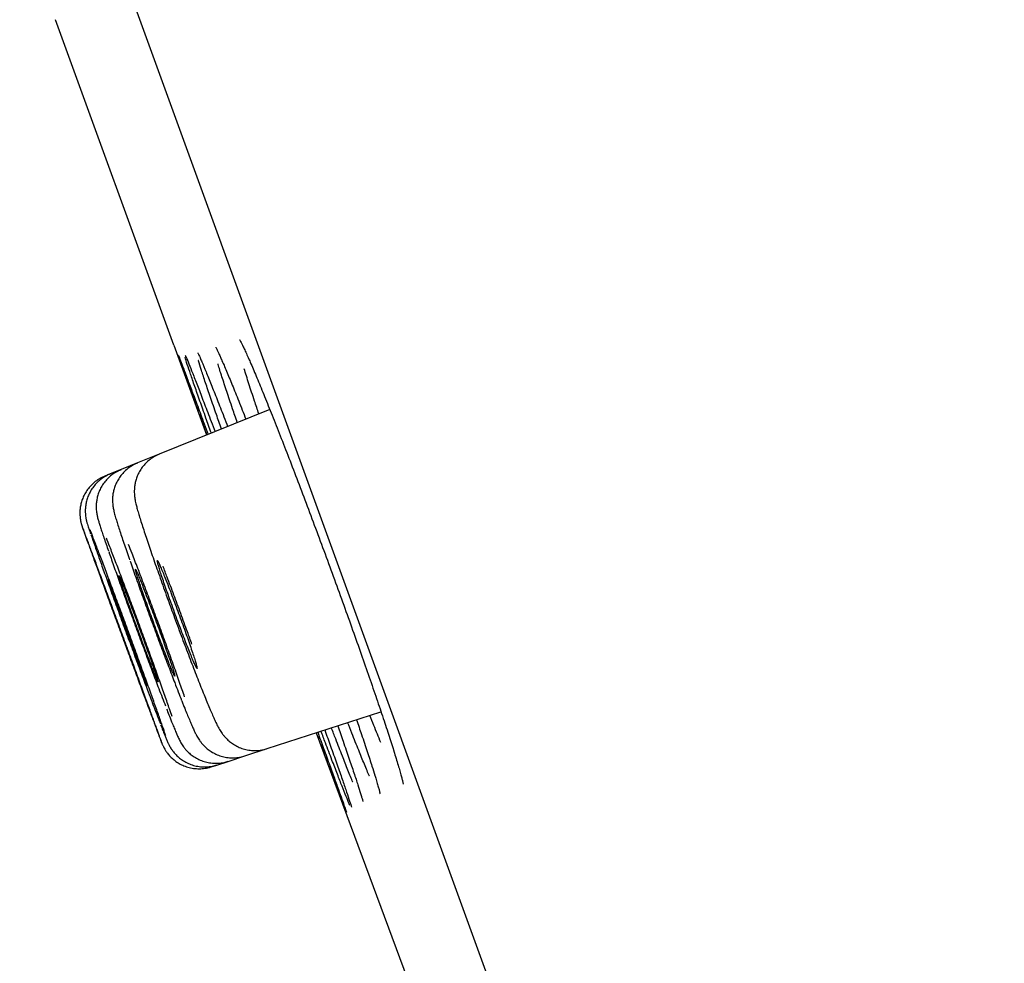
# Model space of a CAD drawing. Header units: millimetres. Extents: x 8 to 1095, y 12 to 2372.
# Tile 49 of 89: x 80 to 90, y 2247 to 2256. Entities that reach past the tile are written whole.
import ezdxf

# ---------------------------------------------------------------- set-up
doc = ezdxf.new("R2010")
doc.units = ezdxf.units.MM

msp = doc.modelspace()

# ---------------------------------------------------------------- linework, layer by layer
at = {"color": 7, "linetype": 'Continuous', "lineweight": 30}
for p, q in [((99.5384, 2206.854), (64.2248, 2303.8774)), ((81.8542, 2253.1057), (80.6633, 2256.3776)), ((81.8542, 2253.1057), (82.1855, 2252.2007)), ((82.8208, 2252.4574), (81.7089, 2252.0082)), ((81.7089, 2252.0082), (81.4892, 2251.9194)), ((81.3244, 2251.8528), (81.2146, 2251.8085)), ((81.4892, 2251.9194), (81.3244, 2251.8528)), ((81.2146, 2251.8085), (81.1597, 2251.7863)), ((82.7956, 2249.0461), (83.9395, 2249.4178)), ((82.4011, 2248.9179), (82.5702, 2248.9729)), ((82.5702, 2248.9729), (82.7956, 2249.0461)), ((82.2321, 2248.863), (82.2884, 2248.8813)), ((82.2884, 2248.8813), (82.4011, 2248.9179))]:
    msp.add_line(p, q, dxfattribs=at)
at = {"color": 7, "linetype": 'Continuous', "lineweight": 30, "flags": 128}
msp.add_lwpolyline([(83.2876, 2249.206), (84.4355, 2246.1128), (85.1734, 2244.1382)], dxfattribs=at)
at = {"color": 7, "linetype": 'Continuous', "lineweight": 30}
msp.add_arc((-267.6498, 2127.7477), 395.3, 9.598586, 27.455358, dxfattribs=at)
for points, knots in [([(82.5167, 2253.1584), (82.517, 2253.1581), (82.5176, 2253.1572), (82.523, 2253.148), (82.5321, 2253.131), (82.5456, 2253.1045), (82.563, 2253.0681), (82.5845, 2253.0215), (82.606, 2252.9737), (82.6214, 2252.9381), (82.6274, 2252.9243)], [0, 0, 0, 0, 0.07596, 0.178671, 0.300039, 0.437078, 0.5852, 0.740148, 0.898891, 1, 1, 1, 1]), ([(82.2769, 2253.083), (82.2772, 2253.0826), (82.2778, 2253.0816), (82.2829, 2253.0721), (82.2916, 2253.0549), (82.3046, 2253.0278), (82.3196, 2252.995), (82.3316, 2252.9676), (82.3369, 2252.9557)], [0, 0, 0, 0, 0.109048, 0.254635, 0.428327, 0.62492, 0.836944, 1, 1, 1, 1]), ([(82.1878, 2252.2016), (82.1689, 2252.2533), (82.1264, 2252.3701), (82.0692, 2252.5275), (82.0154, 2252.676), (81.971, 2252.7991), (81.9363, 2252.8961), (81.9127, 2252.963), (81.9004, 2252.9985), (81.8995, 2253.0021), (81.8993, 2253.0027)], [0, 0, 0, 0, 0.113497, 0.256427, 0.399812, 0.542741, 0.68567, 0.829055, 0.971985, 1, 1, 1, 1]), ([(81.8998, 2253.0049), (81.901, 2253.0023), (81.9041, 2252.9952), (81.9211, 2252.9516), (81.9495, 2252.8771), (81.9883, 2252.7743), (82.0364, 2252.6462), (82.094, 2252.492), (82.1487, 2252.3452), (82.1867, 2252.2428), (82.2001, 2252.2066)], [0, 0, 0, 0, 0.086574, 0.225974, 0.365375, 0.505221, 0.644623, 0.784026, 0.923873, 1, 1, 1, 1]), ([(82.2326, 2252.2197), (82.2142, 2252.2711), (82.1726, 2252.3876), (82.1169, 2252.545), (82.0648, 2252.6936), (82.0218, 2252.8179), (81.99, 2252.9124), (81.972, 2252.9671), (81.9678, 2252.9817), (81.9674, 2252.983)], [0, 0, 0, 0, 0.133749, 0.303527, 0.473846, 0.643624, 0.81341, 0.983738, 1, 1, 1, 1]), ([(81.9707, 2253), (81.9707, 2253.0001), (81.9703, 2253.0009), (81.9722, 2252.9972), (81.975, 2252.9908), (81.9766, 2252.9873)], [0, 0, 0, 0, 0.037398, 0.458458, 1, 1, 1, 1]), ([(81.9726, 2252.997), (81.9763, 2252.9886), (81.9862, 2252.9664), (82.014, 2252.8979), (82.0541, 2252.7968), (82.1039, 2252.6689), (82.163, 2252.5153), (82.2184, 2252.3701), (82.2566, 2252.2693), (82.2697, 2252.2347)], [0, 0, 0, 0, 0.100282, 0.262944, 0.426125, 0.588787, 0.751452, 0.914635, 1, 1, 1, 1]), ([(82.0955, 2253.0286), (82.0956, 2253.0285), (82.0958, 2253.0281), (82.0999, 2253.02), (82.1075, 2253.004), (82.1156, 2252.9863), (82.1221, 2252.9713), (82.1237, 2252.9676)], [0, 0, 0, 0, 0.131086, 0.343958, 0.603894, 0.902138, 1, 1, 1, 1]), ([(82.3346, 2252.261), (82.3173, 2252.3106), (82.277, 2252.4254), (82.2234, 2252.5813), (82.1725, 2252.7313), (82.1324, 2252.853), (82.109, 2252.9255), (82.1019, 2252.9495), (82.1016, 2252.9504)], [0, 0, 0, 0, 0.158272, 0.366574, 0.57554, 0.783842, 0.992176, 1, 1, 1, 1]), ([(82.1198, 2252.9771), (82.1254, 2252.9644), (82.1413, 2252.9285), (82.1783, 2252.8391), (82.2292, 2252.7133), (82.2899, 2252.5599), (82.3457, 2252.4171), (82.3837, 2252.3185), (82.3963, 2252.2859)], [0, 0, 0, 0, 0.1083629, 0.306992, 0.5049897, 0.7029855, 0.9016128, 1, 1, 1, 1]), ([(82.3332, 2252.9648), (82.3419, 2252.9449), (82.3647, 2252.8929), (82.412, 2252.7798), (82.4737, 2252.6282), (82.5301, 2252.4873), (82.5679, 2252.3908), (82.58, 2252.3601)], [0, 0, 0, 0, 0.152345, 0.396479, 0.6406, 0.8855, 1, 1, 1, 1]), ([(82.6239, 2252.933), (82.6335, 2252.9111), (82.6607, 2252.8487), (82.7153, 2252.7179), (82.7857, 2252.5457), (82.8632, 2252.3519), (82.9467, 2252.1398), (83.0348, 2251.9125), (83.1266, 2251.6727), (83.2209, 2251.4231), (83.3165, 2251.1674), (83.4122, 2250.9084), (83.5068, 2250.6496), (83.599, 2250.3943), (83.6878, 2250.1454), (83.772, 2249.9065), (83.8505, 2249.6803), (83.9226, 2249.4692), (83.9865, 2249.278), (84.035, 2249.1297), (84.0584, 2249.0551), (84.0666, 2249.0291)], [0, 0, 0, 0, 0.0299206, 0.085218, 0.1406919, 0.1959891, 0.2512641, 0.3067155, 0.3619904, 0.4172368, 0.4726595, 0.5279058, 0.58313, 0.6385304, 0.6937547, 0.7489728, 0.804367, 0.8595852, 0.914816, 0.9702228, 1, 1, 1, 1]), ([(82.494, 2252.3254), (82.4777, 2252.3728), (82.439, 2252.4856), (82.387, 2252.6408), (82.3388, 2252.7883), (82.3096, 2252.8794), (82.2996, 2252.913), (82.2992, 2252.9141)], [0, 0, 0, 0, 0.192896, 0.458651, 0.725253, 0.991009, 1, 1, 1, 1]), ([(82.7107, 2252.4129), (82.6959, 2252.4567), (82.6591, 2252.5662), (82.6106, 2252.7157), (82.5761, 2252.8231), (82.5634, 2252.8655), (82.5632, 2252.866)], [0, 0, 0, 0, 0.248708, 0.621657, 0.995794, 1, 1, 1, 1]), ([(81.7094, 2252.0066), (81.6996, 2252.0029), (81.671, 2251.9921), (81.6285, 2251.9654), (81.5834, 2251.929), (81.5458, 2251.8882), (81.5154, 2251.8447), (81.492, 2251.7999), (81.4752, 2251.7551), (81.4644, 2251.7122), (81.4588, 2251.6726), (81.457, 2251.6376), (81.4578, 2251.6074), (81.4601, 2251.5813), (81.4635, 2251.5573), (81.4679, 2251.533), (81.4746, 2251.5029), (81.4843, 2251.4654), (81.4979, 2251.4177), (81.5148, 2251.3618), (81.5345, 2251.2992), (81.5572, 2251.2293), (81.5821, 2251.1542), (81.6091, 2251.0743), (81.638, 2250.99), (81.6687, 2250.9018), (81.701, 2250.8098), (81.735, 2250.7142), (81.7706, 2250.6151), (81.7966, 2250.543), (81.8108, 2250.5041), (81.8126, 2250.4993)], [0, 0, 0, 0, 0.014473, 0.04226, 0.068851, 0.094367, 0.11886, 0.142328, 0.164703, 0.185818, 0.205407, 0.223401, 0.240441, 0.257912, 0.2771, 0.30032, 0.33151, 0.381494, 0.435991, 0.487511, 0.541838, 0.5942, 0.645498, 0.696017, 0.745835, 0.794953, 0.843641, 0.89298, 0.942809, 0.992944, 1, 1, 1, 1]), ([(81.325, 2251.8513), (81.3145, 2251.8473), (81.2852, 2251.8361), (81.2423, 2251.8088), (81.1976, 2251.7723), (81.1604, 2251.7314), (81.1303, 2251.6879), (81.1071, 2251.6429), (81.0906, 2251.5979), (81.08, 2251.5543), (81.0747, 2251.5137), (81.0735, 2251.4777), (81.0749, 2251.4475), (81.0777, 2251.4227), (81.0811, 2251.4023), (81.0848, 2251.3843), (81.0892, 2251.3663), (81.0954, 2251.3433), (81.1043, 2251.3133), (81.117, 2251.2731), (81.133, 2251.2242), (81.1481, 2251.1792), (81.1591, 2251.147), (81.1626, 2251.1368)], [0, 0, 0, 0, 0.027822, 0.077361, 0.124746, 0.170178, 0.213739, 0.255423, 0.295129, 0.332615, 0.367372, 0.398572, 0.425909, 0.450949, 0.476634, 0.505486, 0.541718, 0.592797, 0.680468, 0.773778, 0.862875, 0.956766, 1, 1, 1, 1]), ([(81.4897, 2251.9179), (81.4826, 2251.9154), (81.4564, 2251.906), (81.4158, 2251.8813), (81.3698, 2251.8458), (81.3312, 2251.8055), (81.2998, 2251.7623), (81.2754, 2251.7176), (81.2577, 2251.6726), (81.2461, 2251.6289), (81.2399, 2251.5883), (81.2379, 2251.5522), (81.2386, 2251.5214), (81.241, 2251.4955), (81.2442, 2251.4731), (81.2481, 2251.4522), (81.2531, 2251.4297), (81.2611, 2251.3987), (81.2724, 2251.3595), (81.2885, 2251.3073), (81.3068, 2251.2502), (81.3282, 2251.1853), (81.3517, 2251.1153), (81.3777, 2251.0393), (81.3973, 2250.9824), (81.4088, 2250.9496), (81.4103, 2250.9454)], [0, 0, 0, 0, 0.014346, 0.052823, 0.08961, 0.124885, 0.158727, 0.191144, 0.222065, 0.251296, 0.278451, 0.303069, 0.325375, 0.346856, 0.369611, 0.39578, 0.429257, 0.477621, 0.561832, 0.6333, 0.709048, 0.781197, 0.851778, 0.921358, 0.990065, 1, 1, 1, 1]), ([(81.1601, 2251.7852), (81.1446, 2251.7786), (81.1108, 2251.7642), (81.0646, 2251.7328), (81.022, 2251.6949), (80.9868, 2251.6532), (80.9587, 2251.6091), (80.9374, 2251.564), (80.9225, 2251.519), (80.9134, 2251.4752), (80.9094, 2251.4339), (80.9096, 2251.3962), (80.9125, 2251.364), (80.9168, 2251.3385), (80.921, 2251.3197), (80.9245, 2251.3067), (80.9273, 2251.2972), (80.9298, 2251.2891), (80.9328, 2251.2801), (80.9349, 2251.2738), (80.937, 2251.2678), (80.9373, 2251.2668)], [0, 0, 0, 0, 0.067161, 0.14586, 0.221186, 0.293394, 0.362572, 0.428679, 0.491553, 0.550901, 0.606255, 0.656833, 0.70107, 0.736223, 0.762761, 0.786369, 0.811782, 0.845616, 0.895769, 0.983607, 1, 1, 1, 1]), ([(81.2149, 2251.8074), (81.2118, 2251.8064), (81.1892, 2251.7989), (81.1515, 2251.7769), (81.104, 2251.7426), (81.064, 2251.703), (81.0312, 2251.6604), (81.0055, 2251.6158), (80.9864, 2251.5707), (80.9736, 2251.5261), (80.9664, 2251.4835), (80.9639, 2251.4444), (80.9649, 2251.4106), (80.9677, 2251.3832), (80.9712, 2251.3617), (80.9748, 2251.3447), (80.9783, 2251.3305), (80.9821, 2251.3166), (80.9873, 2251.299), (80.9949, 2251.2751), (81.0051, 2251.2444), (81.0141, 2251.2182), (81.0179, 2251.207)], [0, 0, 0, 0, 0.010027, 0.071084, 0.129383, 0.185233, 0.23878, 0.290056, 0.338992, 0.385413, 0.428966, 0.468943, 0.504042, 0.533473, 0.559293, 0.585386, 0.615072, 0.653165, 0.708455, 0.806353, 0.916685, 1, 1, 1, 1]), ([(81.6137, 2249.4219), (81.6289, 2249.3809), (81.6594, 2249.299), (81.6939, 2249.2069), (81.7186, 2249.1418), (81.7323, 2249.1062), (81.7346, 2249.102), (81.7257, 2249.1281), (81.7055, 2249.185), (81.6749, 2249.2699), (81.6344, 2249.3814), (81.5856, 2249.5155), (81.5295, 2249.6692), (81.4679, 2249.8374), (81.4024, 2250.0158), (81.335, 2250.1991), (81.2676, 2250.3822), (81.202, 2250.56), (81.1403, 2250.7271), (81.0839, 2250.8793), (81.0347, 2251.0115), (80.9938, 2251.1212), (80.9631, 2251.2028), (80.9436, 2251.2541), (80.9395, 2251.2643), (80.9379, 2251.2683)], [0, 0, 0, 0, 0.044142, 0.088283, 0.132425, 0.176567, 0.220708, 0.26485, 0.308991, 0.353132, 0.397272, 0.441413, 0.485553, 0.529693, 0.573834, 0.617974, 0.662115, 0.706256, 0.750397, 0.794538, 0.83868, 0.882822, 0.926964, 0.971105, 1, 1, 1, 1]), ([(80.9409, 2251.2569), (80.9434, 2251.2496), (80.9497, 2251.2314), (80.9723, 2251.1685), (81.0065, 2251.0738), (81.0502, 2250.9534), (81.1021, 2250.8113), (81.1604, 2250.6518), (81.2237, 2250.4791), (81.29, 2250.2983), (81.3577, 2250.1144), (81.4246, 2249.9327), (81.489, 2249.7584), (81.5414, 2249.6167), (81.5828, 2249.5051), (81.6034, 2249.4496), (81.6137, 2249.4219)], [0, 0, 0, 0, 0.051865, 0.12927, 0.206675, 0.284079, 0.361482, 0.438886, 0.51629, 0.593693, 0.671097, 0.748502, 0.825907, 0.903312, 0.951656, 1, 1, 1, 1]), ([(81.7731, 2249.1786), (81.77, 2249.188), (81.7611, 2249.215), (81.7348, 2249.291), (81.6957, 2249.402), (81.6475, 2249.5369), (81.592, 2249.6911), (81.5308, 2249.8598), (81.4655, 2250.0386), (81.3981, 2250.2223), (81.3305, 2250.4057), (81.2645, 2250.5836), (81.2021, 2250.7509), (81.1449, 2250.903), (81.0947, 2251.0355), (81.0532, 2251.1435), (81.0252, 2251.2152), (81.0153, 2251.2395), (81.0121, 2251.2473)], [0, 0, 0, 0, 0.03584, 0.102466, 0.169089, 0.235712, 0.302331, 0.36895, 0.435566, 0.502183, 0.568799, 0.635415, 0.702034, 0.768652, 0.835275, 0.901897, 0.968523, 1, 1, 1, 1]), ([(81.0213, 2251.1976), (81.0226, 2251.1935), (81.0314, 2251.1676), (81.0578, 2251.0921), (81.0999, 2250.9734), (81.1512, 2250.8301), (81.2089, 2250.6703), (81.2719, 2250.497), (81.3382, 2250.3158), (81.4059, 2250.1316), (81.4732, 2249.9496), (81.538, 2249.7752), (81.5911, 2249.6334), (81.6331, 2249.5219), (81.6541, 2249.4664), (81.6646, 2249.4387)], [0, 0, 0, 0, 0.016018, 0.103498, 0.190977, 0.278451, 0.365926, 0.453396, 0.540866, 0.628335, 0.715804, 0.803275, 0.890746, 0.945373, 1, 1, 1, 1]), ([(81.8374, 2249.37), (81.8292, 2249.3941), (81.8087, 2249.4542), (81.7656, 2249.5772), (81.7109, 2249.7314), (81.65, 2249.901), (81.5848, 2250.0806), (81.5173, 2250.2649), (81.4493, 2250.4489), (81.3827, 2250.6273), (81.3195, 2250.7951), (81.2616, 2250.9471), (81.213, 2251.0728), (81.1883, 2251.1353), (81.1773, 2251.163)], [0, 0, 0, 0, 0.058323, 0.145537, 0.232737, 0.319938, 0.407128, 0.494318, 0.581504, 0.66869, 0.755881, 0.843072, 0.930275, 1, 1, 1, 1]), ([(81.1626, 2251.1368), (81.1663, 2251.1259), (81.1769, 2251.0948), (81.1895, 2251.0585), (81.1977, 2251.0349)], [0, 0, 0, 0, 0.3525605, 1, 1, 1, 1]), ([(81.9636, 2249.5671), (81.9558, 2249.5901), (81.9329, 2249.6572), (81.886, 2249.7907), (81.8258, 2249.9602), (81.7605, 2250.141), (81.6928, 2250.3263), (81.6243, 2250.5112), (81.557, 2250.6907), (81.4931, 2250.8585), (81.4396, 2250.9972), (81.4112, 2251.0691), (81.3998, 2251.0979)], [0, 0, 0, 0, 0.056426, 0.165271, 0.274115, 0.382932, 0.491749, 0.600553, 0.709357, 0.818169, 0.926982, 1, 1, 1, 1]), ([(81.2005, 2251.0273), (81.2024, 2251.0219), (81.218, 2250.9766), (81.2557, 2250.8698), (81.3124, 2250.7109), (81.3753, 2250.5364), (81.4415, 2250.3547), (81.5095, 2250.1698), (81.5772, 2249.9872), (81.6427, 2249.8123), (81.6964, 2249.6702), (81.7391, 2249.5584), (81.7606, 2249.5029), (81.7713, 2249.4751)], [0, 0, 0, 0, 0.014288, 0.12088, 0.227472, 0.33405, 0.440627, 0.547196, 0.653766, 0.760338, 0.86691, 0.933455, 1, 1, 1, 1]), ([(81.4149, 2250.9327), (81.415, 2250.9325), (81.4316, 2250.8844), (81.4714, 2250.7718), (81.5333, 2250.5987), (81.5998, 2250.4153), (81.668, 2250.2296), (81.7363, 2250.0461), (81.8026, 2249.8703), (81.8572, 2249.7275), (81.9007, 2249.6152), (81.9227, 2249.5594), (81.9337, 2249.5315)], [0, 0, 0, 0, 0.000605, 0.121808, 0.242977, 0.364146, 0.485294, 0.606443, 0.727594, 0.848744, 0.924372, 1, 1, 1, 1]), ([(81.5515, 2250.6575), (81.5428, 2250.6796), (81.5252, 2250.7243), (81.5038, 2250.777), (81.4866, 2250.8177), (81.4747, 2250.8436), (81.4682, 2250.8547), (81.4673, 2250.8504), (81.4721, 2250.8307), (81.4823, 2250.7966), (81.4979, 2250.7484), (81.5181, 2250.6884), (81.5427, 2250.6171), (81.5706, 2250.538), (81.6015, 2250.4517), (81.6339, 2250.3624), (81.6675, 2250.2708), (81.7008, 2250.1813), (81.7335, 2250.0948), (81.7639, 2250.0152), (81.7918, 2249.9435), (81.816, 2249.8828), (81.8361, 2249.8339), (81.8512, 2249.799), (81.8612, 2249.7784), (81.8656, 2249.7732), (81.8644, 2249.7833), (81.8575, 2249.8084), (81.8452, 2249.8481), (81.8279, 2249.9007), (81.8058, 2249.9655), (81.78, 2250.0395), (81.7508, 2250.1221), (81.7194, 2250.2093), (81.6862, 2250.3003), (81.6528, 2250.3909), (81.6195, 2250.48), (81.5847, 2250.5716), (81.5633, 2250.627), (81.5515, 2250.6575)], [0, 0, 0, 0, 0.02647, 0.0537078, 0.0801778, 0.1074152, 0.1338893, 0.161131, 0.1876062, 0.2148493, 0.2413207, 0.2685601, 0.2950243, 0.3222564, 0.3487133, 0.3759377, 0.4023904, 0.4296102, 0.4560635, 0.4832837, 0.5097423, 0.5369677, 0.5634338, 0.5906671, 0.6171398, 0.64438, 0.6708554, 0.6980987, 0.7245717, 0.7518128, 0.7782794, 0.805514, 0.831973, 0.8591996, 0.8856532, 0.9128739, 0.9393265, 0.9665459, 1, 1, 1, 1]), ([(81.7755, 2250.7433), (81.7667, 2250.7654), (81.7487, 2250.8103), (81.7267, 2250.863), (81.7089, 2250.9035), (81.6964, 2250.929), (81.6893, 2250.9397), (81.6879, 2250.9348), (81.6922, 2250.9145), (81.702, 2250.8796), (81.7173, 2250.8306), (81.7372, 2250.7698), (81.7617, 2250.6977), (81.7896, 2250.6177), (81.8205, 2250.5306), (81.8531, 2250.4405), (81.8869, 2250.3483), (81.9206, 2250.2583), (81.9536, 2250.1713), (81.9845, 2250.0915), (82.013, 2250.0195), (82.0377, 2249.9588), (82.0584, 2249.91), (82.0741, 2249.8753), (82.0847, 2249.8551), (82.0896, 2249.8504), (82.0889, 2249.8611), (82.0825, 2249.8869), (82.0706, 2249.9274), (82.0536, 2249.9807), (82.0317, 2250.0464), (82.006, 2250.1213), (81.9768, 2250.2047), (81.9453, 2250.2927), (81.9119, 2250.3844), (81.8782, 2250.4756), (81.8446, 2250.5651), (81.8094, 2250.6572), (81.7876, 2250.7127), (81.7755, 2250.7433)], [0, 0, 0, 0, 0.026473, 0.053714, 0.080187, 0.107428, 0.133908, 0.161155, 0.187638, 0.214889, 0.241366, 0.268611, 0.295077, 0.322311, 0.348764, 0.375985, 0.402431, 0.429643, 0.45609, 0.483302, 0.509757, 0.536977, 0.563444, 0.590677, 0.617155, 0.6444, 0.670883, 0.698134, 0.724613, 0.751861, 0.778331, 0.805568, 0.832025, 0.85925, 0.885697, 0.912912, 0.939357, 0.966569, 1, 1, 1, 1]), ([(82.0369, 2250.0963), (82.0222, 2250.1373), (81.9861, 2250.2382), (81.9247, 2250.4061), (81.8559, 2250.5917), (81.7954, 2250.7525), (81.7601, 2250.8442), (81.7463, 2250.8801)], [0, 0, 0, 0, 0.158047, 0.389012, 0.619927, 0.850842, 1, 1, 1, 1]), ([(81.3829, 2250.5925), (81.3744, 2250.6145), (81.3572, 2250.6593), (81.3363, 2250.7121), (81.3196, 2250.7531), (81.3083, 2250.7794), (81.3023, 2250.7909), (81.3019, 2250.7871), (81.3072, 2250.7681), (81.3178, 2250.7347), (81.3337, 2250.6873), (81.3542, 2250.628), (81.379, 2250.5575), (81.407, 2250.479), (81.4379, 2250.3934), (81.4702, 2250.3047), (81.5037, 2250.2136), (81.5367, 2250.1245), (81.569, 2250.0382), (81.599, 2249.9588), (81.6265, 2249.8871), (81.6502, 2249.8264), (81.6697, 2249.7773), (81.6843, 2249.742), (81.6937, 2249.7211), (81.6976, 2249.7153), (81.6959, 2249.7249), (81.6886, 2249.7493), (81.6758, 2249.7883), (81.6582, 2249.8401), (81.6359, 2249.9041), (81.61, 2249.9775), (81.5807, 2250.0593), (81.5493, 2250.146), (81.5163, 2250.2364), (81.483, 2250.3265), (81.45, 2250.4152), (81.4157, 2250.5066), (81.3946, 2250.562), (81.3829, 2250.5925)], [0, 0, 0, 0, 0.026468, 0.053703, 0.08017, 0.107405, 0.133875, 0.161112, 0.187581, 0.214819, 0.241286, 0.268521, 0.294984, 0.322215, 0.348675, 0.375902, 0.40236, 0.429585, 0.456044, 0.48327, 0.509731, 0.53696, 0.563426, 0.590659, 0.617128, 0.644364, 0.670834, 0.698071, 0.72454, 0.751776, 0.77824, 0.805473, 0.831933, 0.859162, 0.88562, 0.912845, 0.939304, 0.966529, 1, 1, 1, 1]), ([(81.2108, 2250.5285), (81.2026, 2250.5505), (81.186, 2250.5952), (81.1663, 2250.6479), (81.1508, 2250.6892), (81.1411, 2250.7146), (81.1366, 2250.7262), (81.1372, 2250.7241), (81.1374, 2250.7236)], [0, 0, 0, 0, 0.186901, 0.379222, 0.566123, 0.758444, 0.945344, 1, 1, 1, 1]), ([(81.138, 2250.7211), (81.1398, 2250.7161), (81.1433, 2250.7058), (81.1554, 2250.672), (81.1723, 2250.6254), (81.1936, 2250.5666), (81.2191, 2250.4967), (81.2476, 2250.4188), (81.2788, 2250.3338), (81.3112, 2250.2456), (81.3445, 2250.155), (81.3772, 2250.0663), (81.4089, 2249.9804), (81.4381, 2249.9013), (81.4647, 2249.8298), (81.4873, 2249.7691), (81.5055, 2249.7202), (81.5192, 2249.684), (81.5238, 2249.672), (81.5261, 2249.6662)], [0, 0, 0, 0, 0.058032, 0.117746, 0.175778, 0.235492, 0.293522, 0.353236, 0.411266, 0.47098, 0.529011, 0.588725, 0.646757, 0.706472, 0.764504, 0.824219, 0.882252, 0.941968, 1, 1, 1, 1]), ([(81.269, 2250.5505), (81.2607, 2250.5725), (81.2438, 2250.6171), (81.2235, 2250.6698), (81.2075, 2250.7109), (81.1972, 2250.7362), (81.1922, 2250.7475), (81.1925, 2250.7453), (81.1926, 2250.7448)], [0, 0, 0, 0, 0.18693, 0.379281, 0.566211, 0.758562, 0.945495, 1, 1, 1, 1]), ([(81.1928, 2250.7421), (81.1944, 2250.737), (81.1975, 2250.7266), (81.2091, 2250.6925), (81.2255, 2250.6455), (81.2464, 2250.5864), (81.2715, 2250.5163), (81.2998, 2250.4381), (81.3308, 2250.3529), (81.3631, 2250.2644), (81.3965, 2250.1737), (81.4293, 2250.0849), (81.4613, 2249.9989), (81.4909, 2249.9198), (81.5178, 2249.8483), (81.5409, 2249.7876), (81.5597, 2249.7389), (81.574, 2249.7028), (81.579, 2249.691), (81.5815, 2249.6852)], [0, 0, 0, 0, 0.058036, 0.117756, 0.17579, 0.235507, 0.293537, 0.353251, 0.411278, 0.470989, 0.529016, 0.588726, 0.646754, 0.706465, 0.764497, 0.824211, 0.882246, 0.941963, 1, 1, 1, 1]), ([(81.5284, 2249.6607), (81.5285, 2249.6604), (81.5295, 2249.658), (81.5262, 2249.6677), (81.5182, 2249.6904), (81.5042, 2249.7292), (81.4857, 2249.7804), (81.4626, 2249.8439), (81.436, 2249.9166), (81.4063, 2249.9979), (81.3747, 2250.0839), (81.3417, 2250.1739), (81.3087, 2250.2635), (81.2761, 2250.3518), (81.2425, 2250.4429), (81.2221, 2250.4981), (81.2108, 2250.5285)], [0, 0, 0, 0, 0.0076638, 0.0815025, 0.1574825, 0.2313203, 0.3072995, 0.3811366, 0.4571151, 0.5309521, 0.6069303, 0.6807677, 0.7567464, 0.8305845, 0.906564, 1, 1, 1, 1]), ([(81.5844, 2249.68), (81.5845, 2249.6797), (81.5857, 2249.6774), (81.5828, 2249.6873), (81.5754, 2249.7102), (81.562, 2249.7494), (81.5439, 2249.8008), (81.5212, 2249.8646), (81.4949, 2249.9376), (81.4654, 2250.0192), (81.434, 2250.1055), (81.401, 2250.1956), (81.3679, 2250.2854), (81.3351, 2250.3738), (81.3012, 2250.4649), (81.2804, 2250.5201), (81.269, 2250.5505)], [0, 0, 0, 0, 0.007833, 0.081666, 0.157641, 0.231472, 0.307444, 0.381271, 0.457239, 0.531062, 0.607025, 0.680846, 0.756808, 0.83063, 0.906593, 1, 1, 1, 1]), ([(81.8126, 2250.4993), (81.8233, 2250.4699), (81.8464, 2250.4066), (81.8823, 2250.3092), (81.9197, 2250.2085), (81.9565, 2250.1104), (81.9926, 2250.0149), (82.0281, 2249.9221), (82.0629, 2249.832), (82.0966, 2249.7456), (82.1289, 2249.6638), (82.1595, 2249.5873), (82.1881, 2249.517), (82.2085, 2249.468), (82.2193, 2249.4424), (82.2219, 2249.4364)], [0, 0, 0, 0, 0.071071, 0.153372, 0.234938, 0.315514, 0.395355, 0.476011, 0.557591, 0.639932, 0.722848, 0.806166, 0.889788, 0.973789, 1, 1, 1, 1]), ([(81.9348, 2249.5282), (81.9401, 2249.5148), (81.9552, 2249.4766), (81.977, 2249.4222), (81.9923, 2249.3847), (81.9997, 2249.3667)], [0, 0, 0, 0, 0.219296, 0.626002, 1, 1, 1, 1]), ([(81.6646, 2249.4387), (81.6807, 2249.3963), (81.7014, 2249.3419), (81.7163, 2249.3036), (81.7195, 2249.2952)], [0, 0, 0, 0, 0.780855, 1, 1, 1, 1]), ([(81.783, 2249.4448), (81.7861, 2249.4367), (81.7985, 2249.4047), (81.8153, 2249.3621), (81.8281, 2249.3299), (81.8332, 2249.3169)], [0, 0, 0, 0, 0.166977, 0.662873, 1, 1, 1, 1]), ([(81.9997, 2249.3667), (82.0036, 2249.3573), (82.0151, 2249.3293), (82.0327, 2249.2877), (82.0524, 2249.2429), (82.0692, 2249.2069), (82.084, 2249.1778), (82.0982, 2249.1531), (82.112, 2249.1316), (82.1295, 2249.1076), (82.1528, 2249.0804), (82.1832, 2249.0509), (82.2213, 2249.0215), (82.2665, 2248.995), (82.3173, 2248.9737), (82.3722, 2248.9594), (82.4298, 2248.9527), (82.4882, 2248.9549), (82.5355, 2248.9621), (82.5618, 2248.9717), (82.5696, 2248.9746)], [0, 0, 0, 0, 0.049755, 0.148625, 0.25095, 0.36358, 0.444048, 0.485684, 0.519982, 0.553604, 0.588639, 0.628528, 0.673184, 0.720703, 0.770185, 0.821044, 0.872775, 0.925033, 0.977591, 1, 1, 1, 1]), ([(82.2219, 2249.4364), (82.2259, 2249.4268), (82.2382, 2249.3981), (82.257, 2249.3551), (82.2789, 2249.3075), (82.2966, 2249.2718), (82.313, 2249.242), (82.3261, 2249.2205), (82.3409, 2249.1984), (82.3599, 2249.1737), (82.3846, 2249.1463), (82.4162, 2249.1173), (82.4554, 2249.0888), (82.5016, 2249.0634), (82.5533, 2249.0435), (82.6088, 2249.0306), (82.6667, 2249.0255), (82.7251, 2249.0297), (82.7686, 2249.0371), (82.791, 2249.0458), (82.7952, 2249.0475)], [0, 0, 0, 0, 0.050699, 0.152649, 0.259038, 0.379733, 0.435896, 0.477887, 0.516319, 0.553454, 0.59103, 0.632374, 0.678123, 0.726786, 0.777294, 0.829047, 0.881587, 0.934598, 0.987874, 1, 1, 1, 1]), ([(83.937, 2249.1089), (83.9144, 2249.1638), (83.8799, 2249.2475), (83.8402, 2249.3468), (83.8265, 2249.3811)], [0, 0, 0, 0, 0.655492, 1, 1, 1, 1]), ([(81.7227, 2249.2865), (81.7263, 2249.2774), (81.7367, 2249.2504), (81.752, 2249.2113), (81.7679, 2249.1713), (81.782, 2249.1369), (81.7913, 2249.1148), (81.8006, 2249.0949), (81.8074, 2249.0812), (81.8162, 2249.0648), (81.8288, 2249.0441), (81.8467, 2249.0185), (81.8716, 2248.9888), (81.904, 2248.9576), (81.9433, 2248.9278), (81.989, 2248.9016), (82.0401, 2248.8808), (82.0952, 2248.867), (82.1529, 2248.861), (82.2113, 2248.864), (82.257, 2248.8712), (82.2816, 2248.8805), (82.2879, 2248.8829)], [0, 0, 0, 0, 0.047105, 0.138352, 0.23122, 0.327916, 0.435093, 0.470118, 0.497951, 0.522759, 0.54715, 0.574878, 0.609513, 0.649059, 0.691371, 0.736611, 0.783998, 0.832745, 0.882317, 0.932381, 0.982726, 1, 1, 1, 1]), ([(81.8332, 2249.3169), (81.837, 2249.3076), (81.8479, 2249.2802), (81.8643, 2249.2399), (81.882, 2249.1977), (81.8957, 2249.1662), (81.9071, 2249.1417), (81.9163, 2249.1232), (81.9263, 2249.1048), (81.9377, 2249.0858), (81.9534, 2249.0628), (81.9748, 2249.0358), (82.0034, 2249.0059), (82.0399, 2248.9755), (82.0834, 2248.9476), (82.1326, 2248.9246), (82.1865, 2248.908), (82.2434, 2248.8989), (82.3017, 2248.8984), (82.3549, 2248.9047), (82.3871, 2248.9152), (82.4006, 2248.9196)], [0, 0, 0, 0, 0.048569, 0.143864, 0.24165, 0.346159, 0.410003, 0.460988, 0.493309, 0.523327, 0.552853, 0.585006, 0.62307, 0.666037, 0.711772, 0.759731, 0.809287, 0.859852, 0.911029, 0.962563, 1, 1, 1, 1]), ([(83.5039, 2249.2763), (83.5225, 2249.2234), (83.5637, 2249.1055), (83.6183, 2248.947), (83.6682, 2248.7995), (83.7077, 2248.68), (83.7256, 2248.6229), (83.734, 2248.5959)], [0, 0, 0, 0, 0.173285, 0.386054, 0.598147, 0.810269, 1, 1, 1, 1]), ([(83.7149, 2249.0301), (83.6927, 2249.0853), (83.6582, 2249.171), (83.6184, 2249.2726), (83.6042, 2249.3088)], [0, 0, 0, 0, 0.643874, 1, 1, 1, 1]), ([(83.6925, 2249.3375), (83.7098, 2249.287), (83.7495, 2249.1712), (83.8016, 2249.0152), (83.8471, 2248.8766), (83.8686, 2248.8078), (83.8778, 2248.7784)], [0, 0, 0, 0, 0.220396, 0.504482, 0.787665, 1, 1, 1, 1]), ([(83.3994, 2248.9128), (83.3785, 2248.9687), (83.3448, 2249.0591), (83.3051, 2249.1659), (83.29, 2249.2068)], [0, 0, 0, 0, 0.6180586, 1, 1, 1, 1]), ([(83.3027, 2249.2109), (83.323, 2249.1553), (83.3669, 2249.0348), (83.4251, 2248.8746), (83.4784, 2248.7274), (83.5219, 2248.6065), (83.5561, 2248.511), (83.5792, 2248.4453), (83.5909, 2248.4116), (83.5915, 2248.4087), (83.5916, 2248.4081)], [0, 0, 0, 0, 0.121147, 0.262351, 0.403107, 0.543862, 0.685066, 0.825821, 0.966576, 1, 1, 1, 1]), ([(83.4462, 2248.9318), (83.4249, 2248.9875), (83.3908, 2249.0766), (83.3509, 2249.1821), (83.336, 2249.2217)], [0, 0, 0, 0, 0.624644, 1, 1, 1, 1]), ([(83.374, 2249.2341), (83.3937, 2249.1791), (83.4365, 2249.0592), (83.4931, 2248.8992), (83.5447, 2248.7519), (83.5868, 2248.6299), (83.6182, 2248.5365), (83.6363, 2248.4814), (83.6404, 2248.4668), (83.641, 2248.4646)], [0, 0, 0, 0, 0.140645, 0.306684, 0.472196, 0.637715, 0.803761, 0.969279, 1, 1, 1, 1]), ([(83.5512, 2248.9715), (83.5295, 2249.0269), (83.4952, 2249.1143), (83.4553, 2249.2178), (83.4407, 2249.2557)], [0, 0, 0, 0, 0.634081, 1, 1, 1, 1]), ([(81.7343, 2249.1015), (81.7346, 2249.1008), (81.7359, 2249.0973), (81.7384, 2249.0914), (81.743, 2249.0807), (81.7495, 2249.0669), (81.7585, 2249.0496), (81.772, 2249.0267), (81.7922, 2248.9978), (81.8206, 2248.9647), (81.8562, 2248.9321), (81.898, 2248.9025), (81.9446, 2248.8776), (81.9969, 2248.8584), (82.0528, 2248.8465), (82.1109, 2248.8424), (82.1692, 2248.8478), (82.21, 2248.8551), (82.23, 2248.8632), (82.2318, 2248.8639)], [0, 0, 0, 0, 0.018507, 0.082695, 0.126666, 0.154576, 0.184705, 0.224092, 0.275716, 0.341792, 0.41651, 0.488452, 0.567103, 0.649161, 0.733317, 0.818729, 0.904887, 0.991461, 1, 1, 1, 1]), ([(83.6566, 2248.7079), (83.6562, 2248.7087), (83.6426, 2248.7414), (83.6082, 2248.8274), (83.5702, 2248.9234), (83.5512, 2248.9715)], [0, 0, 0, 0, 0.012039, 0.50602, 1, 1, 1, 1]), ([(83.8225, 2248.7693), (83.8224, 2248.7696), (83.8085, 2248.8016), (83.7733, 2248.8865), (83.7343, 2248.9822), (83.7149, 2249.0301)], [0, 0, 0, 0, 0.003475, 0.501738, 1, 1, 1, 1]), ([(84.0637, 2249.0374), (84.0712, 2249.0133), (84.0871, 2248.9626), (84.1076, 2248.8953), (84.1256, 2248.834), (84.14, 2248.7827), (84.1508, 2248.7417), (84.1578, 2248.7122), (84.1614, 2248.6949), (84.1626, 2248.6867), (84.1625, 2248.6874), (84.1625, 2248.6876)], [0, 0, 0, 0, 0.124123, 0.260887, 0.39572, 0.52784, 0.6561, 0.781079, 0.882346, 0.968157, 1, 1, 1, 1]), ([(83.5892, 2248.4111), (83.5881, 2248.4135), (83.5849, 2248.421), (83.5677, 2248.4652), (83.5389, 2248.5407), (83.5003, 2248.6432), (83.4542, 2248.766), (83.4176, 2248.8639), (83.3994, 2248.9128)], [0, 0, 0, 0, 0.088428, 0.275317, 0.462801, 0.64969, 0.824845, 1, 1, 1, 1]), ([(83.6259, 2248.4757), (83.6239, 2248.4801), (83.6154, 2248.4997), (83.5899, 2248.5627), (83.5503, 2248.6627), (83.5024, 2248.7855), (83.465, 2248.883), (83.4462, 2248.9318)], [0, 0, 0, 0, 0.069778, 0.310422, 0.550302, 0.775151, 1, 1, 1, 1]), ([(83.8747, 2248.7874), (83.8788, 2248.7741), (83.8894, 2248.7401), (83.9029, 2248.6951), (83.9152, 2248.6522), (83.9235, 2248.621), (83.9283, 2248.6014), (83.9303, 2248.5914), (83.9303, 2248.5912), (83.9303, 2248.5912)], [0, 0, 0, 0, 0.1173394, 0.3023313, 0.4827379, 0.6589705, 0.8058454, 0.931164, 1, 1, 1, 1]), ([(83.7308, 2248.6054), (83.732, 2248.6017), (83.7379, 2248.5827), (83.745, 2248.5586), (83.7521, 2248.5335), (83.7555, 2248.5203), (83.7568, 2248.5143), (83.7566, 2248.5155), (83.7565, 2248.5156)], [0, 0, 0, 0, 0.067598, 0.345378, 0.589188, 0.804994, 0.977178, 1, 1, 1, 1]), ([(83.6377, 2248.4746), (83.6391, 2248.4699), (83.6416, 2248.4615), (83.6429, 2248.4564), (83.6427, 2248.4574), (83.6426, 2248.4575)], [0, 0, 0, 0, 0.535724, 0.9564, 1, 1, 1, 1])]:
    msp.add_open_spline(points, degree=3, knots=knots, dxfattribs=at)

doc.saveas('drawing.dxf')
